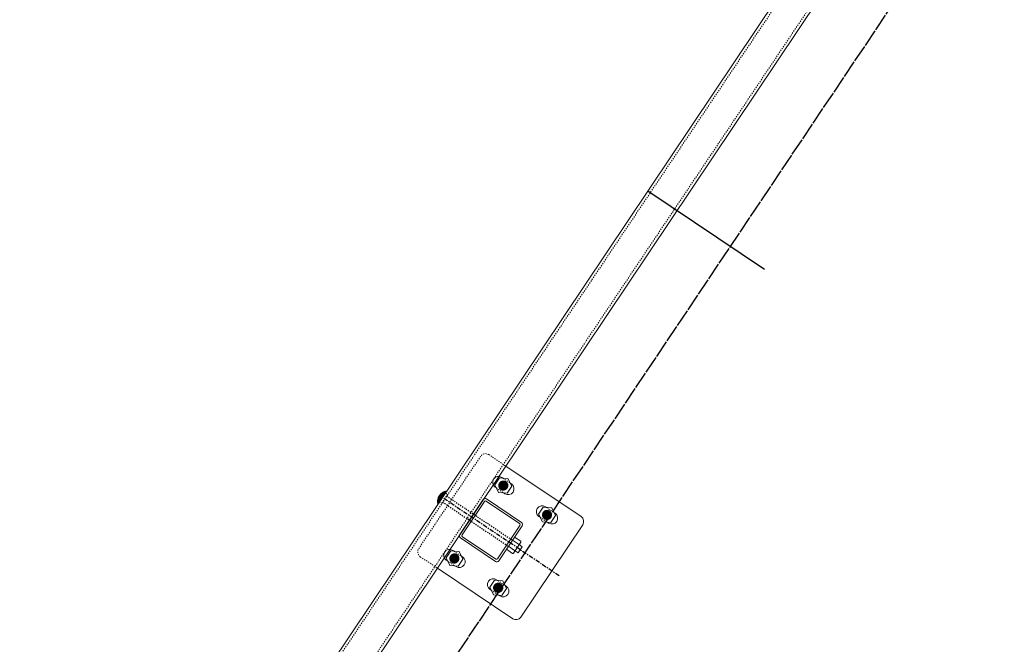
# Model space of a CAD drawing. Header units: inches. Extents: x 26090020 to 26091405, y 7484395 to 7485569.
# Tile 21 of 26: x 26090730 to 26090814, y 7485067 to 7485121. Entities that reach past the tile are written whole.
import ezdxf

# ---------------------------------------------------------------- set-up
doc = ezdxf.new("R2010")
doc.units = ezdxf.units.IN
doc.header["$MEASUREMENT"] = 0
for name, pattern in [('bcenterline', [0.5, 0.375, -0.03125, 0.0625, -0.03125]), ('bhiddenpr', [0.1875, 0.125, -0.0625]), ('brebarpr', [1.5625, 1.5, -0.0625]), ('DGN Style 2', [0.017105, 0.010263, -0.006842])]:
    doc.linetypes.add(name, pattern=pattern)
for name, color, linetype in [('BR_P_Rail_Centerline', 2, 'bcenterline'), ('BR_P_Rail_Hidden', 230, 'bhiddenpr'), ('BR_P_Rail_Object', 230, 'Continuous'), ('BR_P_Rail_Reinforcing', 30, 'brebarpr')]:
    doc.layers.add(name, color=color, linetype=linetype)

msp = doc.modelspace()

# ---------------------------------------------------------------- hatches: boundary and pattern name
at = {"layer": 'BR_P_Rail_Object', "lineweight": 0}
h = msp.add_hatch(color=151, dxfattribs=at)
edge = h.paths.add_edge_path()
edge.add_arc((26090771.63, 7485081.043), 0.438, 56.15272, 416.15272, ccw=False)
h = msp.add_hatch(color=151, dxfattribs=at)
edge = h.paths.add_edge_path()
edge.add_arc((26090771.63, 7485081.043), 0.438, 56.15272, 416.15272, ccw=False)
h = msp.add_hatch(color=151, dxfattribs=at)
edge = h.paths.add_edge_path()
edge.add_arc((26090775.367, 7485078.536), 0.438, 56.15272, 416.15272, ccw=False)
h = msp.add_hatch(color=151, dxfattribs=at)
edge = h.paths.add_edge_path()
edge.add_arc((26090767.452, 7485074.814), 0.438, 56.15272, 416.15272, ccw=False)
h = msp.add_hatch(color=151, dxfattribs=at)
edge = h.paths.add_edge_path()
edge.add_arc((26090767.452, 7485074.814), 0.438, 56.15272, 416.15272, ccw=False)
h = msp.add_hatch(color=151, dxfattribs=at)
edge = h.paths.add_edge_path()
edge.add_arc((26090771.19, 7485072.307), 0.438, 56.15272, 416.15272, ccw=False)

# ---------------------------------------------------------------- linework, layer by layer
at = {"layer": 'BR_P_Rail_Centerline'}
msp.add_line((26090776.393, 7485073.333), (26090766.427, 7485080.017), dxfattribs=at)
at = {"layer": 'BR_P_Rail_Hidden', "color": 1, "linetype": 'DGN Style 2', "lineweight": 0}
for p, q in [((26090374.728, 7484495.5), (26090807.653, 7485141.042)), ((26090376.805, 7484494.107), (26090809.729, 7485139.649)), ((26090770.389, 7485083.681), (26090771.842, 7485082.706)), ((26090770.389, 7485083.681), (26090771.842, 7485082.706)), ((26090769.695, 7485083.544), (26090764.404, 7485075.654)), ((26090769.695, 7485083.544), (26090764.404, 7485075.654)), ((26090771.594, 7485081.669), (26090772.223, 7485081.247)), ((26090771.594, 7485081.669), (26090772.223, 7485081.247)), ((26090771.037, 7485080.839), (26090771.666, 7485080.417)), ((26090771.037, 7485080.839), (26090771.666, 7485080.417)), ((26090775.331, 7485079.163), (26090775.96, 7485078.741)), ((26090774.774, 7485078.332), (26090775.403, 7485077.91)), ((26090767.416, 7485075.44), (26090768.046, 7485075.018)), ((26090767.416, 7485075.44), (26090768.046, 7485075.018)), ((26090764.541, 7485074.961), (26090765.994, 7485073.986)), ((26090764.541, 7485074.961), (26090765.994, 7485073.986)), ((26090766.859, 7485074.61), (26090767.489, 7485074.188)), ((26090766.859, 7485074.61), (26090767.489, 7485074.188)), ((26090771.154, 7485072.934), (26090771.783, 7485072.512)), ((26090770.597, 7485072.103), (26090771.226, 7485071.681))]:
    msp.add_line(p, q, dxfattribs=at)
at = {"layer": 'BR_P_Rail_Hidden', "color": 1, "linetype": 'DGN Style 2'}
for p, q in [((26090766.869, 7485080.285), (26090766.347, 7485079.506)), ((26090766.869, 7485080.285), (26090766.347, 7485079.506)), ((26090766.688, 7485080.406), (26090766.869, 7485080.285)), ((26090766.688, 7485080.406), (26090766.869, 7485080.285)), ((26090766.166, 7485079.628), (26090766.347, 7485079.506)), ((26090766.166, 7485079.628), (26090766.347, 7485079.506)), ((26090766.434, 7485079.636), (26090772.066, 7485075.859)), ((26090766.782, 7485080.155), (26090772.414, 7485076.378))]:
    msp.add_line(p, q, dxfattribs=at)
at = {"layer": 'BR_P_Rail_Hidden', "color": 1, "linetype": 'DGN Style 2', "lineweight": 0}
msp.add_arc((26090770.11, 7485083.266), 0.5, 56.15272, 146.15272, dxfattribs=at)
msp.add_arc((26090770.11, 7485083.266), 0.5, 56.15272, 146.15272, dxfattribs=at)
at = {"layer": 'BR_P_Rail_Hidden', "color": 1, "linetype": 'DGN Style 2', "lineweight": 0, "extrusion": (0, 0, -1)}
msp.add_arc((-26090764.819, 7485075.376), 0.5, 303.84728, 33.84728, dxfattribs=at)
msp.add_arc((-26090764.819, 7485075.376), 0.5, 303.84728, 33.84728, dxfattribs=at)
at = {"layer": 'BR_P_Rail_Object', "color": 2, "lineweight": 13}
for p, q in [((26090374.521, 7484495.639), (26090807.445, 7485141.181)), ((26090809.937, 7485139.51), (26090377.012, 7484493.968))]:
    msp.add_line(p, q, dxfattribs=at)
at = {"layer": 'BR_P_Rail_Object'}
msp.add_line((26090793.938, 7485099.495), (26090783.972, 7485106.179), dxfattribs=at)
at = {"layer": 'BR_P_Rail_Object', "color": 5, "lineweight": 13}
for p, q in [((26090771.842, 7485082.706), (26090778.279, 7485078.39)), ((26090778.416, 7485077.696), (26090773.124, 7485069.806)), ((26090765.994, 7485073.986), (26090772.431, 7485069.669))]:
    msp.add_line(p, q, dxfattribs=at)
at = {"layer": 'BR_P_Rail_Object', "color": 5, "lineweight": 0}
for p, q in [((26090771.493, 7485081.737), (26090771.594, 7485081.669)), ((26090771.493, 7485081.737), (26090771.594, 7485081.669)), ((26090772.223, 7485081.247), (26090772.324, 7485081.18)), ((26090772.223, 7485081.247), (26090772.324, 7485081.18)), ((26090770.936, 7485080.906), (26090771.037, 7485080.839)), ((26090770.936, 7485080.906), (26090771.037, 7485080.839)), ((26090771.666, 7485080.417), (26090771.767, 7485080.349)), ((26090771.666, 7485080.417), (26090771.767, 7485080.349)), ((26090769.921, 7485079.841), (26090767.916, 7485076.851)), ((26090769.921, 7485079.841), (26090767.916, 7485076.851)), ((26090770.02, 7485079.677), (26090768.105, 7485076.821)), ((26090770.02, 7485079.677), (26090768.105, 7485076.821)), ((26090770.168, 7485079.706), (26090773.024, 7485077.791)), ((26090770.198, 7485079.896), (26090773.188, 7485077.891)), ((26090775.23, 7485079.23), (26090775.331, 7485079.163)), ((26090775.96, 7485078.741), (26090776.061, 7485078.673)), ((26090774.673, 7485078.4), (26090774.774, 7485078.332)), ((26090775.403, 7485077.91), (26090775.504, 7485077.843)), ((26090773.053, 7485077.643), (26090771.138, 7485074.787)), ((26090773.243, 7485077.613), (26090771.238, 7485074.623)), ((26090767.97, 7485076.574), (26090770.96, 7485074.569)), ((26090768.134, 7485076.673), (26090770.99, 7485074.758)), ((26090767.316, 7485075.508), (26090767.416, 7485075.44)), ((26090767.316, 7485075.508), (26090767.416, 7485075.44)), ((26090766.759, 7485074.677), (26090766.859, 7485074.61)), ((26090766.759, 7485074.677), (26090766.859, 7485074.61)), ((26090768.046, 7485075.018), (26090768.146, 7485074.951)), ((26090768.046, 7485075.018), (26090768.146, 7485074.951)), ((26090767.489, 7485074.188), (26090767.589, 7485074.12)), ((26090767.489, 7485074.188), (26090767.589, 7485074.12)), ((26090771.053, 7485073.001), (26090771.154, 7485072.934)), ((26090770.496, 7485072.171), (26090770.597, 7485072.103)), ((26090771.783, 7485072.512), (26090771.884, 7485072.444)), ((26090771.226, 7485071.681), (26090771.327, 7485071.614))]:
    msp.add_line(p, q, dxfattribs=at)
at = {"layer": 'BR_P_Rail_Object', "color": 151, "linetype": 'Continuous', "lineweight": 13}
for p, q in [((26090766.146, 7485080.159), (26090766.579, 7485080.244)), ((26090766.146, 7485080.159), (26090766.579, 7485080.244)), ((26090766.156, 7485080.174), (26090766.589, 7485080.259)), ((26090766.156, 7485080.174), (26090766.589, 7485080.259)), ((26090766.166, 7485080.19), (26090766.6, 7485080.275)), ((26090766.166, 7485080.19), (26090766.6, 7485080.275)), ((26090766.177, 7485080.205), (26090766.61, 7485080.291)), ((26090766.177, 7485080.205), (26090766.61, 7485080.291)), ((26090766.188, 7485080.221), (26090766.621, 7485080.306)), ((26090766.188, 7485080.221), (26090766.621, 7485080.306)), ((26090766.2, 7485080.237), (26090766.631, 7485080.322)), ((26090766.2, 7485080.237), (26090766.631, 7485080.322)), ((26090766.293, 7485079.818), (26090766.208, 7485080.248)), ((26090766.293, 7485079.818), (26090766.208, 7485080.248)), ((26090766.213, 7485080.253), (26090766.642, 7485080.338)), ((26090766.213, 7485080.253), (26090766.642, 7485080.338)), ((26090766.304, 7485079.834), (26090766.219, 7485080.262)), ((26090766.304, 7485079.834), (26090766.219, 7485080.262)), ((26090766.226, 7485080.269), (26090766.652, 7485080.353)), ((26090766.226, 7485080.269), (26090766.652, 7485080.353)), ((26090766.314, 7485079.849), (26090766.23, 7485080.275)), ((26090766.314, 7485079.849), (26090766.23, 7485080.275)), ((26090766.24, 7485080.286), (26090766.663, 7485080.369)), ((26090766.24, 7485080.286), (26090766.663, 7485080.369)), ((26090766.325, 7485079.865), (26090766.241, 7485080.287)), ((26090766.325, 7485079.865), (26090766.241, 7485080.287)), ((26090766.335, 7485079.881), (26090766.253, 7485080.3)), ((26090766.335, 7485079.881), (26090766.253, 7485080.3)), ((26090766.255, 7485080.302), (26090766.673, 7485080.385)), ((26090766.255, 7485080.302), (26090766.673, 7485080.385)), ((26090766.346, 7485079.896), (26090766.264, 7485080.312)), ((26090766.346, 7485079.896), (26090766.264, 7485080.312)), ((26090766.271, 7485080.319), (26090766.684, 7485080.4)), ((26090766.271, 7485080.319), (26090766.684, 7485080.4)), ((26090766.356, 7485079.912), (26090766.275, 7485080.324)), ((26090766.356, 7485079.912), (26090766.275, 7485080.324)), ((26090766.367, 7485079.928), (26090766.287, 7485080.335)), ((26090766.367, 7485079.928), (26090766.287, 7485080.335)), ((26090766.288, 7485080.336), (26090766.694, 7485080.416)), ((26090766.288, 7485080.336), (26090766.694, 7485080.416)), ((26090766.377, 7485079.943), (26090766.298, 7485080.346)), ((26090766.377, 7485079.943), (26090766.298, 7485080.346)), ((26090766.306, 7485080.353), (26090766.705, 7485080.432)), ((26090766.306, 7485080.353), (26090766.705, 7485080.432)), ((26090766.388, 7485079.959), (26090766.309, 7485080.357)), ((26090766.388, 7485079.959), (26090766.309, 7485080.357)), ((26090766.398, 7485079.975), (26090766.321, 7485080.367)), ((26090766.398, 7485079.975), (26090766.321, 7485080.367)), ((26090766.325, 7485080.37), (26090766.715, 7485080.447)), ((26090766.325, 7485080.37), (26090766.715, 7485080.447)), ((26090766.409, 7485079.99), (26090766.333, 7485080.377)), ((26090766.409, 7485079.99), (26090766.333, 7485080.377)), ((26090766.419, 7485080.006), (26090766.344, 7485080.387)), ((26090766.419, 7485080.006), (26090766.344, 7485080.387)), ((26090766.346, 7485080.388), (26090766.726, 7485080.463)), ((26090766.346, 7485080.388), (26090766.726, 7485080.463)), ((26090766.43, 7485080.022), (26090766.356, 7485080.396)), ((26090766.43, 7485080.022), (26090766.356, 7485080.396)), ((26090766.44, 7485080.037), (26090766.368, 7485080.405)), ((26090766.44, 7485080.037), (26090766.368, 7485080.405)), ((26090766.369, 7485080.406), (26090766.736, 7485080.479)), ((26090766.369, 7485080.406), (26090766.736, 7485080.479)), ((26090766.451, 7485080.053), (26090766.38, 7485080.414)), ((26090766.451, 7485080.053), (26090766.38, 7485080.414)), ((26090766.461, 7485080.069), (26090766.391, 7485080.423)), ((26090766.461, 7485080.069), (26090766.391, 7485080.423)), ((26090766.394, 7485080.425), (26090766.747, 7485080.494)), ((26090766.394, 7485080.425), (26090766.747, 7485080.494)), ((26090766.472, 7485080.084), (26090766.403, 7485080.432)), ((26090766.472, 7485080.084), (26090766.403, 7485080.432)), ((26090766.482, 7485080.1), (26090766.415, 7485080.44)), ((26090766.482, 7485080.1), (26090766.415, 7485080.44)), ((26090766.421, 7485080.444), (26090766.757, 7485080.51)), ((26090766.421, 7485080.444), (26090766.757, 7485080.51)), ((26090766.493, 7485080.116), (26090766.427, 7485080.448)), ((26090766.493, 7485080.116), (26090766.427, 7485080.448)), ((26090766.503, 7485080.131), (26090766.439, 7485080.455)), ((26090766.503, 7485080.131), (26090766.439, 7485080.455)), ((26090766.452, 7485080.464), (26090766.768, 7485080.526)), ((26090766.452, 7485080.464), (26090766.768, 7485080.526)), ((26090766.514, 7485080.147), (26090766.452, 7485080.463)), ((26090766.514, 7485080.147), (26090766.452, 7485080.463)), ((26090766.524, 7485080.163), (26090766.464, 7485080.47)), ((26090766.524, 7485080.163), (26090766.464, 7485080.47)), ((26090766.535, 7485080.178), (26090766.476, 7485080.477)), ((26090766.535, 7485080.178), (26090766.476, 7485080.477)), ((26090766.545, 7485080.194), (26090766.488, 7485080.484)), ((26090766.545, 7485080.194), (26090766.488, 7485080.484)), ((26090766.489, 7485080.484), (26090766.778, 7485080.541)), ((26090766.489, 7485080.484), (26090766.778, 7485080.541)), ((26090766.556, 7485080.21), (26090766.5, 7485080.491)), ((26090766.556, 7485080.21), (26090766.5, 7485080.491)), ((26090766.566, 7485080.225), (26090766.513, 7485080.497)), ((26090766.566, 7485080.225), (26090766.513, 7485080.497)), ((26090766.577, 7485080.241), (26090766.525, 7485080.503)), ((26090766.577, 7485080.241), (26090766.525, 7485080.503)), ((26090766.532, 7485080.506), (26090766.789, 7485080.557)), ((26090766.532, 7485080.506), (26090766.789, 7485080.557)), ((26090766.587, 7485080.257), (26090766.538, 7485080.509)), ((26090766.587, 7485080.257), (26090766.538, 7485080.509)), ((26090766.598, 7485080.272), (26090766.55, 7485080.515)), ((26090766.598, 7485080.272), (26090766.55, 7485080.515)), ((26090766.608, 7485080.288), (26090766.563, 7485080.52)), ((26090766.608, 7485080.288), (26090766.563, 7485080.52)), ((26090766.619, 7485080.304), (26090766.575, 7485080.526)), ((26090766.619, 7485080.304), (26090766.575, 7485080.526)), ((26090766.629, 7485080.319), (26090766.588, 7485080.531)), ((26090766.629, 7485080.319), (26090766.588, 7485080.531)), ((26090766.589, 7485080.531), (26090766.799, 7485080.573)), ((26090766.589, 7485080.531), (26090766.799, 7485080.573)), ((26090766.64, 7485080.335), (26090766.6, 7485080.536)), ((26090766.64, 7485080.335), (26090766.6, 7485080.536)), ((26090766.65, 7485080.351), (26090766.613, 7485080.54)), ((26090766.65, 7485080.351), (26090766.613, 7485080.54)), ((26090766.661, 7485080.366), (26090766.626, 7485080.545)), ((26090766.661, 7485080.366), (26090766.626, 7485080.545)), ((26090766.671, 7485080.382), (26090766.638, 7485080.549)), ((26090766.671, 7485080.382), (26090766.638, 7485080.549)), ((26090766.682, 7485080.398), (26090766.651, 7485080.553)), ((26090766.682, 7485080.398), (26090766.651, 7485080.553)), ((26090766.692, 7485080.413), (26090766.664, 7485080.557)), ((26090766.692, 7485080.413), (26090766.664, 7485080.557)), ((26090766.703, 7485080.429), (26090766.677, 7485080.561)), ((26090766.703, 7485080.429), (26090766.677, 7485080.561)), ((26090766.713, 7485080.445), (26090766.69, 7485080.565)), ((26090766.713, 7485080.445), (26090766.69, 7485080.565)), ((26090766.692, 7485080.565), (26090766.806, 7485080.588)), ((26090766.692, 7485080.565), (26090766.806, 7485080.588)), ((26090766.724, 7485080.46), (26090766.703, 7485080.568)), ((26090766.724, 7485080.46), (26090766.703, 7485080.568)), ((26090766.734, 7485080.476), (26090766.716, 7485080.571)), ((26090766.734, 7485080.476), (26090766.716, 7485080.571)), ((26090766.745, 7485080.492), (26090766.729, 7485080.574)), ((26090766.745, 7485080.492), (26090766.729, 7485080.574)), ((26090766.755, 7485080.507), (26090766.742, 7485080.577)), ((26090766.755, 7485080.507), (26090766.742, 7485080.577)), ((26090766.766, 7485080.523), (26090766.755, 7485080.579)), ((26090766.766, 7485080.523), (26090766.755, 7485080.579)), ((26090766.776, 7485080.539), (26090766.768, 7485080.582)), ((26090766.776, 7485080.539), (26090766.768, 7485080.582)), ((26090766.787, 7485080.554), (26090766.781, 7485080.584)), ((26090766.787, 7485080.554), (26090766.781, 7485080.584)), ((26090766.797, 7485080.57), (26090766.794, 7485080.586)), ((26090766.797, 7485080.57), (26090766.794, 7485080.586)), ((26090766.808, 7485080.586), (26090766.807, 7485080.588)), ((26090766.808, 7485080.586), (26090766.807, 7485080.588)), ((26090766.012, 7485079.684), (26090766.232, 7485079.727)), ((26090766.012, 7485079.684), (26090766.232, 7485079.727)), ((26090766.013, 7485079.725), (26090766.264, 7485079.774)), ((26090766.013, 7485079.725), (26090766.264, 7485079.774)), ((26090766.013, 7485079.711), (26090766.253, 7485079.758)), ((26090766.013, 7485079.711), (26090766.253, 7485079.758)), ((26090766.013, 7485079.697), (26090766.243, 7485079.743)), ((26090766.013, 7485079.697), (26090766.243, 7485079.743)), ((26090766.062, 7485079.474), (26090766.013, 7485079.722)), ((26090766.062, 7485079.474), (26090766.013, 7485079.722)), ((26090766.013, 7485079.67), (26090766.222, 7485079.711)), ((26090766.013, 7485079.67), (26090766.222, 7485079.711)), ((26090766.013, 7485079.657), (26090766.211, 7485079.696)), ((26090766.013, 7485079.657), (26090766.211, 7485079.696)), ((26090766.013, 7485079.643), (26090766.201, 7485079.68)), ((26090766.013, 7485079.643), (26090766.201, 7485079.68)), ((26090766.052, 7485079.458), (26090766.013, 7485079.655)), ((26090766.052, 7485079.458), (26090766.013, 7485079.655)), ((26090766.014, 7485079.738), (26090766.274, 7485079.79)), ((26090766.014, 7485079.738), (26090766.274, 7485079.79)), ((26090766.014, 7485079.63), (26090766.19, 7485079.664)), ((26090766.014, 7485079.63), (26090766.19, 7485079.664)), ((26090766.015, 7485079.752), (26090766.285, 7485079.805)), ((26090766.015, 7485079.752), (26090766.285, 7485079.805)), ((26090766.015, 7485079.616), (26090766.18, 7485079.649)), ((26090766.015, 7485079.616), (26090766.18, 7485079.649)), ((26090766.016, 7485079.766), (26090766.295, 7485079.821)), ((26090766.016, 7485079.766), (26090766.295, 7485079.821)), ((26090766.016, 7485079.603), (26090766.169, 7485079.633)), ((26090766.016, 7485079.603), (26090766.169, 7485079.633)), ((26090766.073, 7485079.489), (26090766.017, 7485079.773)), ((26090766.073, 7485079.489), (26090766.017, 7485079.773)), ((26090766.017, 7485079.59), (26090766.159, 7485079.617)), ((26090766.017, 7485079.59), (26090766.159, 7485079.617)), ((26090766.018, 7485079.78), (26090766.306, 7485079.837)), ((26090766.018, 7485079.78), (26090766.306, 7485079.837)), ((26090766.019, 7485079.794), (26090766.316, 7485079.852)), ((26090766.019, 7485079.794), (26090766.316, 7485079.852)), ((26090766.019, 7485079.576), (26090766.148, 7485079.602)), ((26090766.019, 7485079.576), (26090766.148, 7485079.602)), ((26090766.02, 7485079.563), (26090766.138, 7485079.586)), ((26090766.02, 7485079.563), (26090766.138, 7485079.586)), ((26090766.021, 7485079.808), (26090766.327, 7485079.868)), ((26090766.021, 7485079.808), (26090766.327, 7485079.868)), ((26090766.083, 7485079.505), (26090766.022, 7485079.815)), ((26090766.083, 7485079.505), (26090766.022, 7485079.815)), ((26090766.022, 7485079.55), (26090766.127, 7485079.57)), ((26090766.022, 7485079.55), (26090766.127, 7485079.57)), ((26090766.023, 7485079.822), (26090766.337, 7485079.884)), ((26090766.023, 7485079.822), (26090766.337, 7485079.884)), ((26090766.024, 7485079.537), (26090766.117, 7485079.555)), ((26090766.024, 7485079.537), (26090766.117, 7485079.555)), ((26090766.025, 7485079.836), (26090766.348, 7485079.899)), ((26090766.025, 7485079.836), (26090766.348, 7485079.899)), ((26090766.026, 7485079.523), (26090766.106, 7485079.539)), ((26090766.026, 7485079.523), (26090766.106, 7485079.539)), ((26090766.028, 7485079.85), (26090766.358, 7485079.915)), ((26090766.028, 7485079.85), (26090766.358, 7485079.915)), ((26090766.094, 7485079.521), (26090766.028, 7485079.852)), ((26090766.094, 7485079.521), (26090766.028, 7485079.852)), ((26090766.029, 7485079.51), (26090766.096, 7485079.523)), ((26090766.029, 7485079.51), (26090766.096, 7485079.523)), ((26090766.031, 7485079.864), (26090766.369, 7485079.931)), ((26090766.031, 7485079.864), (26090766.369, 7485079.931)), ((26090766.032, 7485079.497), (26090766.085, 7485079.508)), ((26090766.032, 7485079.497), (26090766.085, 7485079.508)), ((26090766.034, 7485079.878), (26090766.379, 7485079.946)), ((26090766.034, 7485079.878), (26090766.379, 7485079.946)), ((26090766.034, 7485079.484), (26090766.075, 7485079.492)), ((26090766.034, 7485079.484), (26090766.075, 7485079.492)), ((26090766.104, 7485079.536), (26090766.035, 7485079.886)), ((26090766.104, 7485079.536), (26090766.035, 7485079.886)), ((26090766.037, 7485079.892), (26090766.39, 7485079.962)), ((26090766.037, 7485079.892), (26090766.39, 7485079.962)), ((26090766.037, 7485079.471), (26090766.064, 7485079.476)), ((26090766.037, 7485079.471), (26090766.064, 7485079.476)), ((26090766.04, 7485079.907), (26090766.4, 7485079.978)), ((26090766.04, 7485079.907), (26090766.4, 7485079.978)), ((26090766.041, 7485079.458), (26090766.054, 7485079.461)), ((26090766.041, 7485079.458), (26090766.054, 7485079.461)), ((26090766.115, 7485079.552), (26090766.043, 7485079.916)), ((26090766.115, 7485079.552), (26090766.043, 7485079.916)), ((26090766.044, 7485079.921), (26090766.411, 7485079.993)), ((26090766.044, 7485079.921), (26090766.411, 7485079.993)), ((26090766.048, 7485079.935), (26090766.421, 7485080.009)), ((26090766.048, 7485079.935), (26090766.421, 7485080.009)), ((26090766.125, 7485079.568), (26090766.051, 7485079.945)), ((26090766.125, 7485079.568), (26090766.051, 7485079.945)), ((26090766.052, 7485079.95), (26090766.432, 7485080.025)), ((26090766.052, 7485079.95), (26090766.432, 7485080.025)), ((26090766.057, 7485079.964), (26090766.442, 7485080.04)), ((26090766.057, 7485079.964), (26090766.442, 7485080.04)), ((26090766.136, 7485079.583), (26090766.059, 7485079.971)), ((26090766.136, 7485079.583), (26090766.059, 7485079.971)), ((26090766.062, 7485079.979), (26090766.453, 7485080.056)), ((26090766.062, 7485079.979), (26090766.453, 7485080.056)), ((26090766.067, 7485079.993), (26090766.463, 7485080.072)), ((26090766.067, 7485079.993), (26090766.463, 7485080.072)), ((26090766.146, 7485079.599), (26090766.068, 7485079.996)), ((26090766.146, 7485079.599), (26090766.068, 7485079.996)), ((26090766.072, 7485080.008), (26090766.474, 7485080.087)), ((26090766.072, 7485080.008), (26090766.474, 7485080.087)), ((26090766.157, 7485079.615), (26090766.077, 7485080.02)), ((26090766.157, 7485079.615), (26090766.077, 7485080.02)), ((26090766.078, 7485080.023), (26090766.484, 7485080.103)), ((26090766.078, 7485080.023), (26090766.484, 7485080.103)), ((26090766.084, 7485080.038), (26090766.495, 7485080.119)), ((26090766.084, 7485080.038), (26090766.495, 7485080.119)), ((26090766.167, 7485079.63), (26090766.086, 7485080.042)), ((26090766.167, 7485079.63), (26090766.086, 7485080.042)), ((26090766.091, 7485080.052), (26090766.505, 7485080.134)), ((26090766.091, 7485080.052), (26090766.505, 7485080.134)), ((26090766.178, 7485079.646), (26090766.095, 7485080.063)), ((26090766.178, 7485079.646), (26090766.095, 7485080.063)), ((26090766.097, 7485080.067), (26090766.516, 7485080.15)), ((26090766.097, 7485080.067), (26090766.516, 7485080.15)), ((26090766.105, 7485080.082), (26090766.526, 7485080.165)), ((26090766.105, 7485080.082), (26090766.526, 7485080.165)), ((26090766.188, 7485079.662), (26090766.105, 7485080.083)), ((26090766.188, 7485079.662), (26090766.105, 7485080.083)), ((26090766.112, 7485080.097), (26090766.537, 7485080.181)), ((26090766.112, 7485080.097), (26090766.537, 7485080.181)), ((26090766.199, 7485079.677), (26090766.115, 7485080.103)), ((26090766.199, 7485079.677), (26090766.115, 7485080.103)), ((26090766.12, 7485080.113), (26090766.547, 7485080.197)), ((26090766.12, 7485080.113), (26090766.547, 7485080.197)), ((26090766.209, 7485079.693), (26090766.125, 7485080.121)), ((26090766.209, 7485079.693), (26090766.125, 7485080.121)), ((26090766.128, 7485080.128), (26090766.558, 7485080.212)), ((26090766.128, 7485080.128), (26090766.558, 7485080.212)), ((26090766.22, 7485079.709), (26090766.135, 7485080.139)), ((26090766.22, 7485079.709), (26090766.135, 7485080.139)), ((26090766.137, 7485080.143), (26090766.568, 7485080.228)), ((26090766.137, 7485080.143), (26090766.568, 7485080.228)), ((26090766.23, 7485079.724), (26090766.145, 7485080.157)), ((26090766.23, 7485079.724), (26090766.145, 7485080.157)), ((26090766.241, 7485079.74), (26090766.155, 7485080.173)), ((26090766.241, 7485079.74), (26090766.155, 7485080.173)), ((26090766.251, 7485079.756), (26090766.166, 7485080.189)), ((26090766.251, 7485079.756), (26090766.166, 7485080.189)), ((26090766.262, 7485079.771), (26090766.176, 7485080.205)), ((26090766.262, 7485079.771), (26090766.176, 7485080.205)), ((26090766.272, 7485079.787), (26090766.187, 7485080.22)), ((26090766.272, 7485079.787), (26090766.187, 7485080.22)), ((26090766.283, 7485079.803), (26090766.198, 7485080.234)), ((26090766.283, 7485079.803), (26090766.198, 7485080.234))]:
    msp.add_line(p, q, dxfattribs=at)
at = {"layer": 'BR_P_Rail_Object', "color": 151, "lineweight": 13}
for p, q in [((26090772.941, 7485076.024), (26090772.414, 7485076.378)), ((26090772.588, 7485076.637), (26090773.115, 7485076.284)), ((26090772.956, 7485075.95), (26090773.015, 7485076.039)), ((26090773.13, 7485076.21), (26090773.015, 7485076.039)), ((26090771.892, 7485075.599), (26090772.419, 7485075.246)), ((26090772.593, 7485075.505), (26090772.066, 7485075.859)), ((26090772.608, 7485075.431), (26090772.493, 7485075.26)), ((26090772.608, 7485075.431), (26090772.667, 7485075.52)), ((26090772.637, 7485075.476), (26090772.897, 7485075.302)), ((26090772.956, 7485075.95), (26090772.667, 7485075.52)), ((26090773.245, 7485075.821), (26090772.897, 7485075.302)), ((26090772.985, 7485075.995), (26090773.245, 7485075.821))]:
    msp.add_line(p, q, dxfattribs=at)
at = {"layer": 'BR_P_Rail_Object', "color": 151, "linetype": 'Continuous', "lineweight": 0, "flags": 128}
for points in [[(26090770.913, 7485081.091), (26090771.229, 7485080.446), (26090771.947, 7485080.398), (26090772.347, 7485080.995), (26090772.03, 7485081.64), (26090771.313, 7485081.688), (26090770.913, 7485081.091)], [(26090770.913, 7485081.091), (26090771.229, 7485080.446), (26090771.947, 7485080.398), (26090772.347, 7485080.995), (26090772.03, 7485081.64), (26090771.313, 7485081.688), (26090770.913, 7485081.091)], [(26090774.65, 7485078.585), (26090774.967, 7485077.939), (26090775.684, 7485077.891), (26090776.084, 7485078.488), (26090775.767, 7485079.133), (26090775.05, 7485079.182), (26090774.65, 7485078.585)], [(26090766.735, 7485074.862), (26090767.052, 7485074.217), (26090767.769, 7485074.169), (26090768.17, 7485074.766), (26090767.853, 7485075.411), (26090767.136, 7485075.459), (26090766.735, 7485074.862)], [(26090766.735, 7485074.862), (26090767.052, 7485074.217), (26090767.769, 7485074.169), (26090768.17, 7485074.766), (26090767.853, 7485075.411), (26090767.136, 7485075.459), (26090766.735, 7485074.862)], [(26090770.473, 7485072.356), (26090770.789, 7485071.711), (26090771.507, 7485071.662), (26090771.907, 7485072.259), (26090771.59, 7485072.904), (26090770.873, 7485072.953), (26090770.473, 7485072.356)]]:
    msp.add_lwpolyline(points, close=True, dxfattribs=at)
at = {"layer": 'BR_P_Rail_Object', "color": 151, "linetype": 'Continuous', "lineweight": 13, "flags": 128}
msp.add_lwpolyline([(26090767.452, 7485074.814), (26090767.452, 7485074.814)], dxfattribs=at)
msp.add_lwpolyline([(26090767.452, 7485074.814), (26090767.452, 7485074.814)], dxfattribs=at)
at = {"layer": 'BR_P_Rail_Object', "color": 5, "lineweight": 0, "extrusion": (0, 0, -1)}
for centre, radius, start, end in [((-26090771.214, 7485081.321), 0.5, 303.84728, 33.84728), ((-26090771.214, 7485081.321), 0.5, 303.84728, 33.84728), ((-26090771.214, 7485081.321), 0.5, 33.84728, 123.84728), ((-26090771.214, 7485081.321), 0.5, 33.84728, 123.84728), ((-26090772.045, 7485080.764), 0.5, 213.84728, 303.84728), ((-26090770.109, 7485079.618), 0.107, 33.84728, 123.84728), ((-26090770.109, 7485079.618), 0.107, 33.84728, 123.84728), ((-26090774.952, 7485078.815), 0.5, 303.84728, 33.84728), ((-26090774.952, 7485078.815), 0.5, 33.84728, 123.84728), ((-26090772.965, 7485077.702), 0.107, 123.84728, 213.84728), ((-26090773.077, 7485077.725), 0.2, 123.84728, 213.84728), ((-26090775.782, 7485078.258), 0.5, 213.84728, 303.84728), ((-26090767.037, 7485075.092), 0.5, 303.84728, 33.84728), ((-26090767.037, 7485075.092), 0.5, 303.84728, 33.84728), ((-26090767.037, 7485075.092), 0.5, 33.84728, 123.84728), ((-26090767.037, 7485075.092), 0.5, 33.84728, 123.84728), ((-26090771.05, 7485074.847), 0.107, 213.84728, 303.84728), ((-26090767.868, 7485074.535), 0.5, 213.84728, 303.84728), ((-26090770.774, 7485072.586), 0.5, 303.84728, 33.84728), ((-26090770.774, 7485072.586), 0.5, 33.84728, 123.84728), ((-26090771.605, 7485072.029), 0.5, 213.84728, 303.84728)]:
    msp.add_arc(centre, radius, start, end, dxfattribs=at)
at = {"layer": 'BR_P_Rail_Object', "color": 5, "lineweight": 0}
for centre, radius, start, end in [((26090772.045, 7485080.764), 0.5, 326.15272, 56.15272), ((26090770.087, 7485079.73), 0.2, 56.15272, 146.15272), ((26090770.087, 7485079.73), 0.2, 56.15272, 146.15272), ((26090775.782, 7485078.258), 0.5, 326.15272, 56.15272), ((26090768.082, 7485076.74), 0.2, 146.15272, 236.15272), ((26090768.082, 7485076.74), 0.2, 146.15272, 236.15272), ((26090768.194, 7485076.762), 0.107, 146.15272, 236.15272), ((26090768.194, 7485076.762), 0.107, 146.15272, 236.15272), ((26090767.868, 7485074.535), 0.5, 326.15272, 56.15272), ((26090771.072, 7485074.735), 0.2, 236.15272, 326.15272), ((26090771.605, 7485072.029), 0.5, 326.15272, 56.15272)]:
    msp.add_arc(centre, radius, start, end, dxfattribs=at)
at = {"layer": 'BR_P_Rail_Object', "color": 151, "linetype": 'Continuous', "lineweight": 13}
msp.add_arc((26090766.925, 7485079.683), 0.912, 97.26481, 195.04063, dxfattribs=at)
msp.add_arc((26090766.925, 7485079.683), 0.912, 97.26481, 195.04063, dxfattribs=at)
at = {"layer": 'BR_P_Rail_Object', "color": 5, "lineweight": 13}
for centre, start, end in [((26090778, 7485077.974), 326.15272, 56.15272), ((26090772.709, 7485070.085), 236.15272, 326.15272)]:
    msp.add_arc(centre, 0.5, start, end, dxfattribs=at)
at = {"layer": 'BR_P_Rail_Object', "color": 151, "lineweight": 13}
for centre in [(26090772.971, 7485076.069), (26090772.623, 7485075.55)]:
    msp.add_arc(centre, 0.0533, 236.15272, 326.15272, dxfattribs=at)
at = {"layer": 'BR_P_Rail_Object', "color": 151, "lineweight": 13, "extrusion": (0, 0, -1)}
for centre, start, end in [((-26090773.085, 7485076.24), 123.84728, 213.84728), ((-26090772.449, 7485075.29), 213.84728, 303.84728), ((-26090772.563, 7485075.461), 123.84728, 213.84728), ((-26090772.911, 7485075.98), 123.84728, 213.84728)]:
    msp.add_arc(centre, 0.0533, start, end, dxfattribs=at)
at = {"layer": 'BR_P_Rail_Reinforcing'}
msp.add_line((26090652.846, 7484895.395), (26090814.436, 7485136.344), dxfattribs=at)

doc.saveas('drawing.dxf')
